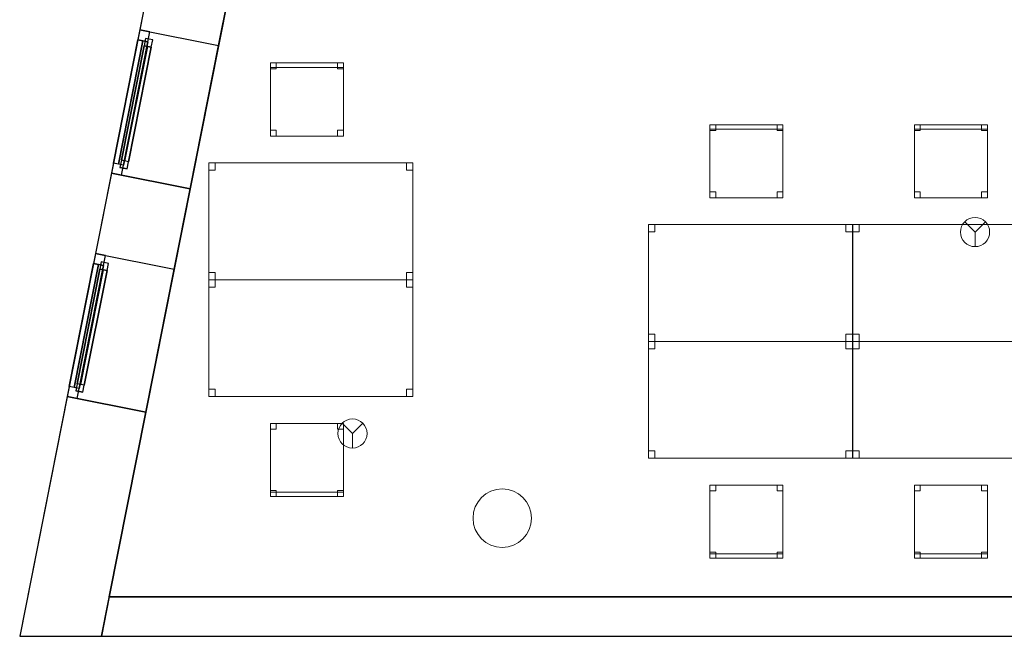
# Model space of a CAD drawing. Header units: metres. Extents: x 397.7 to 427.5, y 12.7 to 28.4.
# Tile 1 of 135: x 397.7 to 404.4, y 12.8 to 17.1. Entities that reach past the tile are written whole.
import ezdxf

# ---------------------------------------------------------------- set-up
doc = ezdxf.new("R2010")
doc.units = ezdxf.units.M
doc.layers.add('01_CARPINTERIA', color=5, linetype='Continuous', lineweight=25, true_color=0x0000ff)
doc.layers.add('01_SUELOS', color=7, linetype='Continuous', lineweight=25, true_color=0x007f00)
for name, color, linetype, lineweight in [('02_MOBILIARIO', 7, 'Continuous', 18), ('A-COLS-____-MCUT', 7, 'Continuous', 18), ('A-COLS-____-OTLN', 7, 'Continuous', 18), ('A-DETL-____-MBND', 7, 'Continuous', 18), ('A-DETL-GENF-OTLN', 7, 'Continuous', 18), ('A-GENM-____-OTLN', 7, 'Continuous', 18), ('A-WALL-____-MCUT', 7, 'Continuous', 25), ('A-WALL-____-OTLN', 7, 'Continuous', 25)]:
    doc.layers.add(name, color=color, linetype=linetype, lineweight=lineweight)

# ---------------------------------------------------------------- blocks, each defined once
blk = doc.blocks.new('Forma directa - LONDR55-XX_ZZ-ARQ-CAA-M3D-Londres55-156160-06_PCI_P3')
at = {"layer": '01_CARPINTERIA', "color": 161, "true_color": 0xaaaaff}
for p, q in [((0.07, 0.07), (0, 0.07)), ((0, 0.07), (0, 0)), ((0.07, 0.07), (0, 0.07)), ((0, 0.07), (0, 0)), ((0.1, 0.1), (0.05, 0.1)), ((0.05, 0.1), (0.05, 0.05)), ((0.1, 0.1), (0.05, 0.1)), ((0.05, 0.1), (0.05, 0.05)), ((0.07, 0), (0.07, 0.07)), ((0.07, 0.07), (0.07, 0)), ((0.07, 0.07), (0.93, 0.07)), ((0.93, 0.07), (0.07, 0.07)), ((0.07, 0.07), (0.07, 0)), ((0.07, 0), (0.07, 0.07)), ((0.1, 0.05), (0.1, 0.1)), ((0.1, 0.1), (0.1, 0.05)), ((0.1, 0.1), (0.9, 0.1)), ((0.9, 0.1), (0.1, 0.1)), ((0.1, 0.1), (0.1, 0.05)), ((0.1, 0.05), (0.1, 0.1)), ((0.9, 0.075), (0.1, 0.075)), ((0.9, 0.075), (0.1, 0.075)), ((0.95, 0.1), (0.9, 0.1)), ((0.9, 0.1), (0.9, 0.05)), ((0.95, 0.1), (0.9, 0.1)), ((0.9, 0.1), (0.9, 0.05)), ((0.9, 0.1), (0.9, 0.05)), ((0.9, 0.1), (0.9, 0.05)), ((0.93, 0.07), (0.93, 0)), ((0.93, 0.07), (0.93, 0)), ((1, 0.07), (0.93, 0.07)), ((0.93, 0.07), (0.93, 0)), ((1, 0.07), (0.93, 0.07)), ((0.93, 0.07), (0.93, 0)), ((0.95, 0.05), (0.95, 0.1)), ((0.95, 0.1), (0.95, 0.05)), ((1, 0), (1, 0.07)), ((1, 0.07), (1, 0)), ((0, 0), (0.07, 0)), ((0, 0), (0.07, 0)), ((0.05, 0.05), (0.1, 0.05)), ((0.05, 0.05), (0.1, 0.05)), ((0.93, 0.035), (0.07, 0.035)), ((0.07, 0.035), (0.93, 0.035)), ((0.07, 0), (0.93, 0)), ((0.93, 0), (0.07, 0)), ((0.1, 0.05), (0.9, 0.05)), ((0.9, 0.05), (0.1, 0.05)), ((0.9, 0.05), (0.95, 0.05)), ((0.9, 0.05), (0.95, 0.05)), ((0.93, 0), (1, 0)), ((0.93, 0), (1, 0))]:
    blk.add_line(p, q, dxfattribs=at)
blk = doc.blocks.new('Forma directa - Finestra P3-156175-06_PCI_P3')
blk.add_blockref('Forma directa - LONDR55-XX_ZZ-ARQ-CAA-M3D-Londres55-156160-06_PCI_P3', (0, 0))
blk = doc.blocks.new('Forma directa - Finestra P3-156250-06_PCI_P3')
blk.add_blockref('Forma directa - LONDR55-XX_ZZ-ARQ-CAA-M3D-Londres55-156160-06_PCI_P3', (0, 0))
blk = doc.blocks.new('Family - Cadira d_Oficina_P3-156303-06_PCI_P3')
at = {"layer": 'A-DETL-____-MBND', "color": 253, "true_color": 0xaaaaaa}
for p, q in [((0, 0), (0, 0.5)), ((0, 0.5), (0.5, 0.5)), ((0.5, 0.5), (0, 0.5)), ((0, 0.5), (0, 0)), ((0, 0.47), (0, 0.5)), ((0, 0.5), (0.5, 0.5)), ((0.5, 0.5), (0, 0.5)), ((0, 0.5), (0, 0.47)), ((0, 0.46), (0, 0.5)), ((0, 0.5), (0.04, 0.5)), ((0.04, 0.5), (0, 0.5)), ((0, 0.5), (0, 0.46)), ((0.04, 0.5), (0.04, 0.46)), ((0.04, 0.46), (0.04, 0.5)), ((0.46, 0.46), (0.46, 0.5)), ((0.46, 0.5), (0.5, 0.5)), ((0.5, 0.5), (0.46, 0.5)), ((0.46, 0.5), (0.46, 0.46)), ((0.5, 0.5), (0.5, 0.46)), ((0.5, 0.46), (0.5, 0.5)), ((0.5, 0.5), (0.5, 0)), ((0.5, 0), (0.5, 0.5)), ((0.5, 0.5), (0.5, 0.47)), ((0.5, 0.47), (0.5, 0.5)), ((0.5, 0.47), (0, 0.47)), ((0, 0.47), (0.5, 0.47)), ((0.04, 0.46), (0, 0.46)), ((0, 0.46), (0.04, 0.46)), ((0.5, 0.46), (0.46, 0.46)), ((0.46, 0.46), (0.5, 0.46)), ((0, 0), (0, 0.04)), ((0, 0.04), (0.04, 0.04)), ((0.04, 0.04), (0, 0.04)), ((0, 0.04), (0, 0)), ((0.04, 0), (0, 0)), ((0, 0), (0.04, 0)), ((0.5, 0), (0, 0)), ((0, 0), (0.5, 0)), ((0.04, 0.04), (0.04, 0)), ((0.04, 0), (0.04, 0.04)), ((0.46, 0), (0.46, 0.04)), ((0.46, 0.04), (0.5, 0.04)), ((0.5, 0.04), (0.46, 0.04)), ((0.46, 0.04), (0.46, 0)), ((0.5, 0), (0.46, 0)), ((0.46, 0), (0.5, 0)), ((0.5, 0.04), (0.5, 0)), ((0.5, 0), (0.5, 0.04))]:
    blk.add_line(p, q, dxfattribs=at)
blk = doc.blocks.new('Family - Cadira d_Oficina_P3-156322-06_PCI_P3')
at = {"layer": 'A-DETL-____-MBND', "color": 253, "true_color": 0xaaaaaa}
for p, q in [((0, 0.5), (0.5, 0.5)), ((0, 0), (0, 0.5)), ((0.5, 0.5), (0, 0.5)), ((0, 0.5), (0, 0)), ((0, 0.46), (0, 0.5)), ((0, 0.5), (0.04, 0.5)), ((0.04, 0.5), (0, 0.5)), ((0, 0.5), (0, 0.46)), ((0.04, 0.5), (0.04, 0.46)), ((0.04, 0.46), (0.04, 0.5)), ((0.46, 0.46), (0.46, 0.5)), ((0.46, 0.5), (0.5, 0.5)), ((0.5, 0.5), (0.46, 0.5)), ((0.46, 0.5), (0.46, 0.46)), ((0.5, 0.5), (0.5, 0.46)), ((0.5, 0.46), (0.5, 0.5)), ((0.5, 0.5), (0.5, 0)), ((0.5, 0), (0.5, 0.5)), ((0.04, 0.46), (0, 0.46)), ((0, 0.46), (0.04, 0.46)), ((0.5, 0.46), (0.46, 0.46)), ((0.46, 0.46), (0.5, 0.46)), ((0, 0), (0, 0.04)), ((0, 0.04), (0.04, 0.04)), ((0.04, 0.04), (0, 0.04)), ((0, 0.04), (0, 0)), ((0, 0), (0, 0.03)), ((0, 0.03), (0.5, 0.03)), ((0.5, 0.03), (0, 0.03)), ((0, 0.03), (0, 0)), ((0.5, 0), (0, 0)), ((0, 0), (0.5, 0)), ((0.04, 0), (0, 0)), ((0, 0), (0.04, 0)), ((0, 0), (0.5, 0)), ((0.04, 0.04), (0.04, 0)), ((0.04, 0), (0.04, 0.04)), ((0.46, 0), (0.46, 0.04)), ((0.46, 0.04), (0.5, 0.04)), ((0.5, 0.04), (0.46, 0.04)), ((0.46, 0.04), (0.46, 0)), ((0.46, 0), (0.5, 0)), ((0.5, 0.04), (0.5, 0)), ((0.5, 0), (0.5, 0.04)), ((0.5, 0.03), (0.5, 0)), ((0.5, 0), (0.5, 0.03)), ((0.5, 0), (0, 0)), ((0.5, 0), (0.46, 0))]:
    blk.add_line(p, q, dxfattribs=at)
blk = doc.blocks.new('Family - Cadira d_Oficina_P3-156330-06_PCI_P3')
at = {"layer": 'A-DETL-____-MBND', "color": 253, "true_color": 0xaaaaaa}
for p, q in [((0, 0), (0, 0.5)), ((0, 0.5), (0.5, 0.5)), ((0.5, 0.5), (0, 0.5)), ((0, 0.5), (0, 0)), ((0, 0.46), (0, 0.5)), ((0, 0.5), (0.04, 0.5)), ((0.04, 0.5), (0, 0.5)), ((0, 0.5), (0, 0.46)), ((0, 0.47), (0, 0.5)), ((0, 0.5), (0.5, 0.5)), ((0.5, 0.5), (0, 0.5)), ((0, 0.5), (0, 0.47)), ((0.04, 0.5), (0.04, 0.46)), ((0.04, 0.46), (0.04, 0.5)), ((0.46, 0.46), (0.46, 0.5)), ((0.46, 0.5), (0.5, 0.5)), ((0.5, 0.5), (0.46, 0.5)), ((0.46, 0.5), (0.46, 0.46)), ((0.5, 0.5), (0.5, 0)), ((0.5, 0), (0.5, 0.5)), ((0.5, 0.5), (0.5, 0.46)), ((0.5, 0.46), (0.5, 0.5)), ((0.5, 0.5), (0.5, 0.47)), ((0.5, 0.47), (0.5, 0.5)), ((0.5, 0.47), (0, 0.47)), ((0, 0.47), (0.5, 0.47)), ((0.04, 0.46), (0, 0.46)), ((0, 0.46), (0.04, 0.46)), ((0.5, 0.46), (0.46, 0.46)), ((0.46, 0.46), (0.5, 0.46)), ((0, 0), (0, 0.04)), ((0, 0.04), (0.04, 0.04)), ((0.04, 0.04), (0, 0.04)), ((0, 0.04), (0, 0)), ((0.04, 0), (0, 0)), ((0, 0), (0.04, 0)), ((0.5, 0), (0, 0)), ((0, 0), (0.5, 0)), ((0.04, 0.04), (0.04, 0)), ((0.04, 0), (0.04, 0.04)), ((0.46, 0), (0.46, 0.04)), ((0.46, 0.04), (0.5, 0.04)), ((0.5, 0.04), (0.46, 0.04)), ((0.46, 0.04), (0.46, 0)), ((0.5, 0), (0.46, 0)), ((0.46, 0), (0.5, 0)), ((0.5, 0.04), (0.5, 0)), ((0.5, 0), (0.5, 0.04))]:
    blk.add_line(p, q, dxfattribs=at)
blk = doc.blocks.new('Family - Taula 140X80_P3-156351-06_PCI_P3')
at = {"layer": 'A-DETL-____-MBND', "color": 253, "true_color": 0xaaaaaa}
for p, q in [((0, 0.8001), (1.3973, 0.8001)), ((0, 0), (0, 0.8001)), ((1.3973, 0.8001), (0, 0.8001)), ((0, 0.8001), (0, 0)), ((0, 0.8001), (0.0437, 0.8001)), ((0, 0.7501), (0, 0.8001)), ((0.0437, 0.8001), (0, 0.8001)), ((0, 0.8001), (0, 0.7501)), ((0.0437, 0.7501), (0, 0.7501)), ((0, 0.7501), (0.0437, 0.7501)), ((0.0437, 0.8001), (0.0437, 0.7501)), ((0.0437, 0.7501), (0.0437, 0.8001)), ((1.3536, 0.8001), (1.3973, 0.8001)), ((1.3536, 0.7501), (1.3536, 0.8001)), ((1.3973, 0.8001), (1.3536, 0.8001)), ((1.3536, 0.8001), (1.3536, 0.7501)), ((1.3973, 0.7501), (1.3536, 0.7501)), ((1.3536, 0.7501), (1.3973, 0.7501)), ((1.3973, 0.8001), (1.3973, 0)), ((1.3973, 0), (1.3973, 0.8001)), ((1.3973, 0.8001), (1.3973, 0.7501)), ((1.3973, 0.7501), (1.3973, 0.8001)), ((0, 0.05), (0.0437, 0.05)), ((0, 0), (0, 0.05)), ((0.0437, 0.05), (0, 0.05)), ((0, 0.05), (0, 0)), ((0, 0), (1.3973, 0)), ((0.0437, 0), (0, 0)), ((0, 0), (0.0437, 0)), ((0.0437, 0.05), (0.0437, 0)), ((0.0437, 0), (0.0437, 0.05)), ((1.3536, 0.05), (1.3973, 0.05)), ((1.3536, 0), (1.3536, 0.05)), ((1.3973, 0.05), (1.3536, 0.05)), ((1.3536, 0.05), (1.3536, 0)), ((1.3973, 0), (1.3536, 0)), ((1.3536, 0), (1.3973, 0)), ((1.3973, 0.05), (1.3973, 0)), ((1.3973, 0), (1.3973, 0.05)), ((1.3973, 0), (0, 0))]:
    blk.add_line(p, q, dxfattribs=at)
blk = doc.blocks.new('Family - Taula 140X80_P3-156405-06_PCI_P3')
at = {"layer": 'A-DETL-____-MBND', "color": 253, "true_color": 0xaaaaaa}
for p, q in [((0, 0), (0, 0.8001)), ((0, 0.8001), (1.3973, 0.8001)), ((1.3973, 0.8001), (0, 0.8001)), ((0, 0.8001), (0, 0)), ((0, 0.7501), (0, 0.8001)), ((0, 0.8001), (0.0437, 0.8001)), ((0.0437, 0.8001), (0, 0.8001)), ((0, 0.8001), (0, 0.7501)), ((0.0437, 0.7501), (0, 0.7501)), ((0, 0.7501), (0.0437, 0.7501)), ((0.0437, 0.8001), (0.0437, 0.7501)), ((0.0437, 0.7501), (0.0437, 0.8001)), ((1.3536, 0.7501), (1.3536, 0.8001)), ((1.3536, 0.8001), (1.3973, 0.8001)), ((1.3973, 0.8001), (1.3536, 0.8001)), ((1.3536, 0.8001), (1.3536, 0.7501)), ((1.3973, 0.7501), (1.3536, 0.7501)), ((1.3536, 0.7501), (1.3973, 0.7501)), ((1.3973, 0.8001), (1.3973, 0)), ((1.3973, 0), (1.3973, 0.8001)), ((1.3973, 0.8001), (1.3973, 0.7501)), ((1.3973, 0.7501), (1.3973, 0.8001)), ((0, 0), (0, 0.05)), ((0, 0.05), (0.0437, 0.05)), ((0.0437, 0.05), (0, 0.05)), ((0, 0.05), (0, 0)), ((0.0437, 0), (0, 0)), ((0, 0), (0.0437, 0)), ((1.3973, 0), (0, 0)), ((0, 0), (1.3973, 0)), ((0.0437, 0.05), (0.0437, 0)), ((0.0437, 0), (0.0437, 0.05)), ((1.3536, 0), (1.3536, 0.05)), ((1.3536, 0.05), (1.3973, 0.05)), ((1.3973, 0.05), (1.3536, 0.05)), ((1.3536, 0.05), (1.3536, 0)), ((1.3973, 0), (1.3536, 0)), ((1.3536, 0), (1.3973, 0)), ((1.3973, 0.05), (1.3973, 0)), ((1.3973, 0), (1.3973, 0.05))]:
    blk.add_line(p, q, dxfattribs=at)
blk = doc.blocks.new('Family - Cadira d_Oficina_P3-156416-06_PCI_P3')
at = {"layer": 'A-DETL-____-MBND', "color": 253, "true_color": 0xaaaaaa}
for p, q in [((0, 0.46), (0, 0.5)), ((0, 0.5), (0.04, 0.5)), ((0.04, 0.5), (0, 0.5)), ((0, 0.5), (0, 0.46)), ((0, 0.5), (0.5, 0.5)), ((0, 0), (0, 0.5)), ((0.5, 0.5), (0, 0.5)), ((0, 0.5), (0, 0)), ((0.04, 0.5), (0.04, 0.46)), ((0.04, 0.46), (0.04, 0.5)), ((0.46, 0.46), (0.46, 0.5)), ((0.46, 0.5), (0.5, 0.5)), ((0.5, 0.5), (0.46, 0.5)), ((0.46, 0.5), (0.46, 0.46)), ((0.5, 0.5), (0.5, 0)), ((0.5, 0), (0.5, 0.5)), ((0.5, 0.5), (0.5, 0.46)), ((0.5, 0.46), (0.5, 0.5)), ((0.04, 0.46), (0, 0.46)), ((0, 0.46), (0.04, 0.46)), ((0.5, 0.46), (0.46, 0.46)), ((0.46, 0.46), (0.5, 0.46)), ((0, 0), (0, 0.04)), ((0, 0.04), (0.04, 0.04)), ((0.04, 0.04), (0, 0.04)), ((0, 0.04), (0, 0)), ((0, 0), (0, 0.03)), ((0, 0.03), (0.5, 0.03)), ((0.5, 0.03), (0, 0.03)), ((0, 0.03), (0, 0)), ((0.5, 0), (0, 0)), ((0, 0), (0.5, 0)), ((0, 0), (0.5, 0)), ((0.04, 0), (0, 0)), ((0, 0), (0.04, 0)), ((0.04, 0.04), (0.04, 0)), ((0.04, 0), (0.04, 0.04)), ((0.46, 0), (0.46, 0.04)), ((0.46, 0.04), (0.5, 0.04)), ((0.5, 0.04), (0.46, 0.04)), ((0.46, 0.04), (0.46, 0)), ((0.46, 0), (0.5, 0)), ((0.5, 0.04), (0.5, 0)), ((0.5, 0), (0.5, 0.04)), ((0.5, 0.03), (0.5, 0)), ((0.5, 0), (0.5, 0.03)), ((0.5, 0), (0, 0)), ((0.5, 0), (0.46, 0))]:
    blk.add_line(p, q, dxfattribs=at)
blk = doc.blocks.new('Family - Cadira d_Oficina_P3-156424-06_PCI_P3')
at = {"layer": 'A-DETL-____-MBND', "color": 253, "true_color": 0xaaaaaa}
for p, q in [((0, 0.46), (0, 0.5)), ((0, 0.5), (0.04, 0.5)), ((0.04, 0.5), (0, 0.5)), ((0, 0.5), (0, 0.46)), ((0, 0.5), (0.5, 0.5)), ((0, 0), (0, 0.5)), ((0.5, 0.5), (0, 0.5)), ((0, 0.5), (0, 0)), ((0.04, 0.5), (0.04, 0.46)), ((0.04, 0.46), (0.04, 0.5)), ((0.46, 0.46), (0.46, 0.5)), ((0.46, 0.5), (0.5, 0.5)), ((0.5, 0.5), (0.46, 0.5)), ((0.46, 0.5), (0.46, 0.46)), ((0.5, 0.5), (0.5, 0)), ((0.5, 0), (0.5, 0.5)), ((0.5, 0.5), (0.5, 0.46)), ((0.5, 0.46), (0.5, 0.5)), ((0.04, 0.46), (0, 0.46)), ((0, 0.46), (0.04, 0.46)), ((0.5, 0.46), (0.46, 0.46)), ((0.46, 0.46), (0.5, 0.46)), ((0, 0), (0, 0.04)), ((0, 0.04), (0.04, 0.04)), ((0.04, 0.04), (0, 0.04)), ((0, 0.04), (0, 0)), ((0, 0), (0, 0.03)), ((0, 0.03), (0.5, 0.03)), ((0.5, 0.03), (0, 0.03)), ((0, 0.03), (0, 0)), ((0.5, 0), (0, 0)), ((0, 0), (0.5, 0)), ((0, 0), (0.5, 0)), ((0.04, 0), (0, 0)), ((0, 0), (0.04, 0)), ((0.04, 0.04), (0.04, 0)), ((0.04, 0), (0.04, 0.04)), ((0.46, 0), (0.46, 0.04)), ((0.46, 0.04), (0.5, 0.04)), ((0.5, 0.04), (0.46, 0.04)), ((0.46, 0.04), (0.46, 0)), ((0.46, 0), (0.5, 0)), ((0.5, 0.04), (0.5, 0)), ((0.5, 0), (0.5, 0.04)), ((0.5, 0.03), (0.5, 0)), ((0.5, 0), (0.5, 0.03)), ((0.5, 0), (0, 0)), ((0.5, 0), (0.46, 0))]:
    blk.add_line(p, q, dxfattribs=at)
blk = doc.blocks.new('Family - Paviment P3-156431-06_PCI_P3')
at = {"layer": '01_SUELOS', "color": 9, "true_color": 0xaad4aa}
for p, q in [((2.9635, 14.9576), (0, 0)), ((0, 0), (2.9635, 14.9576)), ((0, 0), (25.4182, 0)), ((25.4182, 0), (0, 0))]:
    blk.add_line(p, q, dxfattribs=at)
blk = doc.blocks.new('Family - Taula 140X80_P3-156437-06_PCI_P3')
at = {"layer": 'A-DETL-____-MBND', "color": 253, "true_color": 0xaaaaaa}
for p, q in [((0, 0.8001), (1.3973, 0.8001)), ((0, 0), (0, 0.8001)), ((1.3973, 0.8001), (0, 0.8001)), ((0, 0.8001), (0, 0)), ((0, 0.8001), (0.0437, 0.8001)), ((0, 0.7501), (0, 0.8001)), ((0.0437, 0.8001), (0, 0.8001)), ((0, 0.8001), (0, 0.7501)), ((0.0437, 0.7501), (0, 0.7501)), ((0, 0.7501), (0.0437, 0.7501)), ((0.0437, 0.8001), (0.0437, 0.7501)), ((0.0437, 0.7501), (0.0437, 0.8001)), ((1.3536, 0.8001), (1.3973, 0.8001)), ((1.3536, 0.7501), (1.3536, 0.8001)), ((1.3973, 0.8001), (1.3536, 0.8001)), ((1.3536, 0.8001), (1.3536, 0.7501)), ((1.3973, 0.7501), (1.3536, 0.7501)), ((1.3536, 0.7501), (1.3973, 0.7501)), ((1.3973, 0.8001), (1.3973, 0)), ((1.3973, 0), (1.3973, 0.8001)), ((1.3973, 0.8001), (1.3973, 0.7501)), ((1.3973, 0.7501), (1.3973, 0.8001)), ((0, 0.05), (0.0437, 0.05)), ((0, 0), (0, 0.05)), ((0.0437, 0.05), (0, 0.05)), ((0, 0.05), (0, 0)), ((0, 0), (1.3973, 0)), ((0.0437, 0), (0, 0)), ((0, 0), (0.0437, 0)), ((0.0437, 0.05), (0.0437, 0)), ((0.0437, 0), (0.0437, 0.05)), ((1.3536, 0.05), (1.3973, 0.05)), ((1.3536, 0), (1.3536, 0.05)), ((1.3973, 0.05), (1.3536, 0.05)), ((1.3536, 0.05), (1.3536, 0)), ((1.3973, 0), (1.3536, 0)), ((1.3536, 0), (1.3973, 0)), ((1.3973, 0.05), (1.3973, 0)), ((1.3973, 0), (1.3973, 0.05)), ((1.3973, 0), (0, 0))]:
    blk.add_line(p, q, dxfattribs=at)
blk = doc.blocks.new('Family - Taula 140X80_P3-156534-06_PCI_P3')
at = {"layer": 'A-DETL-____-MBND', "color": 253, "true_color": 0xaaaaaa}
for p, q in [((0, 0.8001), (1.3973, 0.8001)), ((0, 0), (0, 0.8001)), ((1.3973, 0.8001), (0, 0.8001)), ((0, 0.8001), (0, 0)), ((0, 0.8001), (0.0437, 0.8001)), ((0, 0.7501), (0, 0.8001)), ((0.0437, 0.8001), (0, 0.8001)), ((0, 0.8001), (0, 0.7501)), ((0.0437, 0.7501), (0, 0.7501)), ((0, 0.7501), (0.0437, 0.7501)), ((0.0437, 0.8001), (0.0437, 0.7501)), ((0.0437, 0.7501), (0.0437, 0.8001)), ((1.3536, 0.8001), (1.3973, 0.8001)), ((1.3536, 0.7501), (1.3536, 0.8001)), ((1.3973, 0.8001), (1.3536, 0.8001)), ((1.3536, 0.8001), (1.3536, 0.7501)), ((1.3973, 0.7501), (1.3536, 0.7501)), ((1.3536, 0.7501), (1.3973, 0.7501)), ((1.3973, 0.8001), (1.3973, 0)), ((1.3973, 0), (1.3973, 0.8001)), ((1.3973, 0.8001), (1.3973, 0.7501)), ((1.3973, 0.7501), (1.3973, 0.8001)), ((0, 0.05), (0.0437, 0.05)), ((0, 0), (0, 0.05)), ((0.0437, 0.05), (0, 0.05)), ((0, 0.05), (0, 0)), ((0, 0), (1.3973, 0)), ((0.0437, 0), (0, 0)), ((0, 0), (0.0437, 0)), ((0.0437, 0.05), (0.0437, 0)), ((0.0437, 0), (0.0437, 0.05)), ((1.3536, 0.05), (1.3973, 0.05)), ((1.3536, 0), (1.3536, 0.05)), ((1.3973, 0.05), (1.3536, 0.05)), ((1.3536, 0.05), (1.3536, 0)), ((1.3973, 0), (1.3536, 0)), ((1.3536, 0), (1.3973, 0)), ((1.3973, 0.05), (1.3973, 0)), ((1.3973, 0), (1.3973, 0.05)), ((1.3973, 0), (0, 0))]:
    blk.add_line(p, q, dxfattribs=at)
blk = doc.blocks.new('Family - Mur P3-156572-06_PCI_P3')
at = {"layer": 'A-WALL-____-MCUT', "color": 253, "true_color": 0xaaaaaa}
for p, q in [((0.0535, 0.27), (0, 0)), ((25.4717, 0.27), (0.0535, 0.27)), ((0, 0), (25.4157, 0))]:
    blk.add_line(p, q, dxfattribs=at)
at = {"layer": 'A-WALL-____-OTLN', "color": 253, "true_color": 0xaaaaaa}
for p, q in [((0.0535, 0.27), (0, 0)), ((25.4717, 0.27), (0.0535, 0.27)), ((0, 0), (25.4157, 0))]:
    blk.add_line(p, q, dxfattribs=at)
at = {"layer": 'A-WALL-____-OTLN', "color": 253, "lineweight": 18, "true_color": 0xaaaaaa}
blk.add_line((0, 0), (25.4157, 0), dxfattribs=at)
blk = doc.blocks.new('Family - Façana nord-oest P3-156678-06_PCI_P3')
at = {"layer": 'A-WALL-____-MCUT', "color": 253, "true_color": 0xaaaaaa}
for p, q in [((11.4535, 0.55), (9.8672, 0.55)), ((11.4535, 0), (11.4535, 0.55)), ((12.4535, 0.55), (12.4535, 0)), ((13.0135, 0.55), (12.4535, 0.55)), ((13.0135, 0), (13.0135, 0.55)), ((14.0135, 0.55), (14.0135, 0)), ((15.5778, 0.55), (14.0135, 0.55)), ((15.6867, 0), (15.5778, 0.55)), ((9.8672, 0), (11.4535, 0)), ((12.4535, 0), (13.0135, 0)), ((14.0135, 0), (15.6867, 0))]:
    blk.add_line(p, q, dxfattribs=at)
at = {"layer": 'A-WALL-____-OTLN', "color": 253, "true_color": 0xaaaaaa}
for p, q in [((15.5778, 0.55), (-0.109, 0.55)), ((11.4535, 0), (11.4535, 0.55)), ((12.4535, 0.55), (11.4535, 0.55)), ((12.4535, 0), (12.4535, 0.55)), ((13.0135, 0), (13.0135, 0.55)), ((14.0135, 0.55), (13.0135, 0.55)), ((14.0135, 0), (14.0135, 0.55)), ((15.6867, 0), (15.5778, 0.55)), ((0, 0), (15.6867, 0)), ((11.4535, 0), (12.4535, 0)), ((13.0135, 0), (14.0135, 0))]:
    blk.add_line(p, q, dxfattribs=at)
at = {"layer": 'A-WALL-____-OTLN', "color": 253, "lineweight": 18, "true_color": 0xaaaaaa}
blk.add_line((0, 0), (15.6867, 0), dxfattribs=at)
blk = doc.blocks.new('Family - Vano finestra P3-156682-06_PCI_P3')
at = {"layer": 'A-GENM-____-OTLN', "color": 253, "true_color": 0xaaaaaa}
for p, q in [((398.2006, 15.4629), (398.0062, 14.4819)), ((398.0062, 14.4819), (398.2006, 15.4629)), ((398.7401, 15.356), (398.2006, 15.4629)), ((398.7401, 15.356), (398.2006, 15.4629)), ((398.5458, 14.3751), (398.7401, 15.356)), ((398.7401, 15.356), (398.5458, 14.3751)), ((398.0062, 14.4819), (398.5458, 14.3751)), ((398.5458, 14.3751), (398.0062, 14.4819))]:
    blk.add_line(p, q, dxfattribs=at)
blk = doc.blocks.new('Family - Vano finestra P3-156684-06_PCI_P3')
at = {"layer": 'A-GENM-____-OTLN', "color": 253, "true_color": 0xaaaaaa}
for p, q in [((398.5038, 16.9931), (398.3094, 16.0122)), ((398.3094, 16.0122), (398.5038, 16.9931)), ((399.0433, 16.8862), (398.5038, 16.9931)), ((399.0433, 16.8862), (398.5038, 16.9931)), ((398.8489, 15.9053), (399.0433, 16.8862)), ((399.0433, 16.8862), (398.8489, 15.9053)), ((398.3094, 16.0122), (398.8489, 15.9053)), ((398.8489, 15.9053), (398.3094, 16.0122))]:
    blk.add_line(p, q, dxfattribs=at)
blk = doc.blocks.new('Family - Taula 140X80_P3-156696-06_PCI_P3')
at = {"layer": 'A-DETL-____-MBND', "color": 253, "true_color": 0xaaaaaa}
for p, q in [((0, 0.7501), (0, 0.8001)), ((0, 0.8001), (0.0437, 0.8001)), ((0.0437, 0.8001), (0, 0.8001)), ((0, 0.8001), (0, 0.7501)), ((0, 0), (0, 0.8001)), ((0, 0.8001), (1.3973, 0.8001)), ((1.3973, 0.8001), (0, 0.8001)), ((0, 0.8001), (0, 0)), ((0.0437, 0.7501), (0, 0.7501)), ((0, 0.7501), (0.0437, 0.7501)), ((0.0437, 0.8001), (0.0437, 0.7501)), ((0.0437, 0.7501), (0.0437, 0.8001)), ((1.3536, 0.7501), (1.3536, 0.8001)), ((1.3536, 0.8001), (1.3973, 0.8001)), ((1.3973, 0.8001), (1.3536, 0.8001)), ((1.3536, 0.8001), (1.3536, 0.7501)), ((1.3973, 0.7501), (1.3536, 0.7501)), ((1.3536, 0.7501), (1.3973, 0.7501)), ((1.3973, 0.8001), (1.3973, 0.7501)), ((1.3973, 0.7501), (1.3973, 0.8001)), ((1.3973, 0.8001), (1.3973, 0)), ((1.3973, 0), (1.3973, 0.8001)), ((0, 0), (0, 0.05)), ((0, 0.05), (0.0437, 0.05)), ((0.0437, 0.05), (0, 0.05)), ((0, 0.05), (0, 0)), ((0.0437, 0), (0, 0)), ((0, 0), (0.0437, 0)), ((1.3973, 0), (0, 0)), ((0, 0), (1.3973, 0)), ((0.0437, 0.05), (0.0437, 0)), ((0.0437, 0), (0.0437, 0.05)), ((1.3536, 0), (1.3536, 0.05)), ((1.3536, 0.05), (1.3973, 0.05)), ((1.3973, 0.05), (1.3536, 0.05)), ((1.3536, 0.05), (1.3536, 0)), ((1.3973, 0), (1.3536, 0)), ((1.3536, 0), (1.3973, 0)), ((1.3973, 0.05), (1.3973, 0)), ((1.3973, 0), (1.3973, 0.05))]:
    blk.add_line(p, q, dxfattribs=at)
blk = doc.blocks.new('Family - Taula 140X80_P3-156722-06_PCI_P3')
at = {"layer": 'A-DETL-____-MBND', "color": 253, "true_color": 0xaaaaaa}
for p, q in [((0, 0), (0, 0.8001)), ((0, 0.8001), (1.3973, 0.8001)), ((1.3973, 0.8001), (0, 0.8001)), ((0, 0.8001), (0, 0)), ((0, 0.7501), (0, 0.8001)), ((0, 0.8001), (0.0437, 0.8001)), ((0.0437, 0.8001), (0, 0.8001)), ((0, 0.8001), (0, 0.7501)), ((0.0437, 0.7501), (0, 0.7501)), ((0, 0.7501), (0.0437, 0.7501)), ((0.0437, 0.8001), (0.0437, 0.7501)), ((0.0437, 0.7501), (0.0437, 0.8001)), ((1.3536, 0.7501), (1.3536, 0.8001)), ((1.3536, 0.8001), (1.3973, 0.8001)), ((1.3973, 0.8001), (1.3536, 0.8001)), ((1.3536, 0.8001), (1.3536, 0.7501)), ((1.3973, 0.7501), (1.3536, 0.7501)), ((1.3536, 0.7501), (1.3973, 0.7501)), ((1.3973, 0.8001), (1.3973, 0.7501)), ((1.3973, 0.7501), (1.3973, 0.8001)), ((1.3973, 0.8001), (1.3973, 0)), ((1.3973, 0), (1.3973, 0.8001)), ((0, 0), (0, 0.05)), ((0, 0.05), (0.0437, 0.05)), ((0.0437, 0.05), (0, 0.05)), ((0, 0.05), (0, 0)), ((0.0437, 0), (0, 0)), ((0, 0), (0.0437, 0)), ((1.3973, 0), (0, 0)), ((0, 0), (1.3973, 0)), ((0.0437, 0.05), (0.0437, 0)), ((0.0437, 0), (0.0437, 0.05)), ((1.3536, 0), (1.3536, 0.05)), ((1.3536, 0.05), (1.3973, 0.05)), ((1.3973, 0.05), (1.3536, 0.05)), ((1.3536, 0.05), (1.3536, 0)), ((1.3973, 0), (1.3536, 0)), ((1.3536, 0), (1.3973, 0)), ((1.3973, 0.05), (1.3973, 0)), ((1.3973, 0), (1.3973, 0.05))]:
    blk.add_line(p, q, dxfattribs=at)
blk = doc.blocks.new('Family - Pilar P3-156728-06_PCI_P3')
at = {"layer": 'A-COLS-____-MCUT', "color": 253, "true_color": 0xaaaaaa}
for start, end in [(360, 180), (180, 360)]:
    blk.add_arc((0.2, 0.2), 0.2, start, end, dxfattribs=at)
at = {"layer": 'A-COLS-____-OTLN', "color": 253, "true_color": 0xaaaaaa}
for start, end in [(360, 180), (180, 360)]:
    blk.add_arc((0.2, 0.2), 0.2, start, end, dxfattribs=at)
blk = doc.blocks.new('Family - Cadira d_Oficina_P3-156773-06_PCI_P3')
at = {"layer": 'A-DETL-____-MBND', "color": 253, "true_color": 0xaaaaaa}
for p, q in [((0, 0.47), (0, 0.5)), ((0, 0.5), (0.5, 0.5)), ((0.5, 0.5), (0, 0.5)), ((0, 0.5), (0, 0.47)), ((0, 0), (0, 0.5)), ((0, 0.5), (0.5, 0.5)), ((0.5, 0.5), (0, 0.5)), ((0, 0.5), (0, 0)), ((0, 0.46), (0, 0.5)), ((0, 0.5), (0.04, 0.5)), ((0.04, 0.5), (0, 0.5)), ((0, 0.5), (0, 0.46)), ((0.04, 0.5), (0.04, 0.46)), ((0.04, 0.46), (0.04, 0.5)), ((0.46, 0.46), (0.46, 0.5)), ((0.46, 0.5), (0.5, 0.5)), ((0.5, 0.5), (0.46, 0.5)), ((0.46, 0.5), (0.46, 0.46)), ((0.5, 0.5), (0.5, 0.47)), ((0.5, 0.47), (0.5, 0.5)), ((0.5, 0.5), (0.5, 0)), ((0.5, 0), (0.5, 0.5)), ((0.5, 0.5), (0.5, 0.46)), ((0.5, 0.46), (0.5, 0.5)), ((0.5, 0.47), (0, 0.47)), ((0, 0.47), (0.5, 0.47)), ((0.04, 0.46), (0, 0.46)), ((0, 0.46), (0.04, 0.46)), ((0.5, 0.46), (0.46, 0.46)), ((0.46, 0.46), (0.5, 0.46)), ((0, 0), (0, 0.04)), ((0, 0.04), (0.04, 0.04)), ((0.04, 0.04), (0, 0.04)), ((0, 0.04), (0, 0)), ((0.5, 0), (0, 0)), ((0, 0), (0.5, 0)), ((0.04, 0), (0, 0)), ((0, 0), (0.04, 0)), ((0.04, 0.04), (0.04, 0)), ((0.04, 0), (0.04, 0.04)), ((0.46, 0), (0.46, 0.04)), ((0.46, 0.04), (0.5, 0.04)), ((0.5, 0.04), (0.46, 0.04)), ((0.46, 0.04), (0.46, 0)), ((0.5, 0), (0.46, 0)), ((0.46, 0), (0.5, 0)), ((0.5, 0.04), (0.5, 0)), ((0.5, 0), (0.5, 0.04))]:
    blk.add_line(p, q, dxfattribs=at)
blk = doc.blocks.new('LONDR55-XX_ZZ-ARQ-CAA-M3D-Londres55_ifc-1-06_PCI_P3')
at = {"layer": '01_CARPINTERIA', "color": 253, "lineweight": 18, "true_color": 0xaaaaaa}
for name, p, rotation in [('Forma directa - Finestra P3-156250-06_PCI_P3', (398.5038, 16.9931), 258.7933562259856), ('Forma directa - Finestra P3-156175-06_PCI_P3', (398.2006, 15.4629), 258.7933562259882)]:
    blk.add_blockref(name, p, dxfattribs=dict(at, rotation=rotation))
at = {"layer": '01_SUELOS', "color": 253, "lineweight": 18, "true_color": 0xaaaaaa}
blk.add_blockref('Family - Paviment P3-156431-06_PCI_P3', (398.2952, 13.1106), dxfattribs=at)
at = {"layer": '02_MOBILIARIO', "color": 253, "lineweight": 18, "true_color": 0xaaaaaa}
for name, p in [('Family - Cadira d_Oficina_P3-156330-06_PCI_P3', (399.3985, 16.2669)), ('Family - Cadira d_Oficina_P3-156773-06_PCI_P3', (402.4099, 15.8443)), ('Family - Cadira d_Oficina_P3-156303-06_PCI_P3', (403.811, 15.8443)), ('Family - Taula 140X80_P3-156534-06_PCI_P3', (398.9773, 15.2827)), ('Family - Taula 140X80_P3-156351-06_PCI_P3', (401.9887, 14.8601)), ('Family - Taula 140X80_P3-156437-06_PCI_P3', (403.3899, 14.8601)), ('Family - Taula 140X80_P3-156405-06_PCI_P3', (398.9773, 14.4826)), ('Family - Taula 140X80_P3-156696-06_PCI_P3', (401.9887, 14.06)), ('Family - Taula 140X80_P3-156722-06_PCI_P3', (403.3899, 14.06)), ('Family - Cadira d_Oficina_P3-156322-06_PCI_P3', (399.3985, 13.7985)), ('Family - Cadira d_Oficina_P3-156416-06_PCI_P3', (402.4099, 13.3759)), ('Family - Cadira d_Oficina_P3-156424-06_PCI_P3', (403.811, 13.3759))]:
    blk.add_blockref(name, p, dxfattribs=at)
at = {"layer": 'A-COLS-____-OTLN', "color": 253, "lineweight": 18, "true_color": 0xaaaaaa}
blk.add_blockref('Family - Pilar P3-156728-06_PCI_P3', (400.787, 13.4495), dxfattribs=at)
at = {"layer": 'A-GENM-____-OTLN', "color": 253, "lineweight": 18, "true_color": 0xaaaaaa}
for name in ['Family - Vano finestra P3-156684-06_PCI_P3', 'Family - Vano finestra P3-156682-06_PCI_P3']:
    blk.add_blockref(name, (0, 0), dxfattribs=at)
at = {"layer": 'A-WALL-____-OTLN', "color": 253, "lineweight": 18, "true_color": 0xaaaaaa, "rotation": 258.7933562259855}
blk.add_blockref('Family - Façana nord-oest P3-156678-06_PCI_P3', (400.7297, 28.2282), dxfattribs=at)
at = {"layer": 'A-WALL-____-OTLN', "color": 253, "lineweight": 18, "true_color": 0xaaaaaa}
blk.add_blockref('Family - Mur P3-156572-06_PCI_P3', (398.2417, 12.8406), dxfattribs=at)
blk = doc.blocks.new('ZYR_12_01_08 Detectors - 01 Detector Òptic-539619-06_PCI_P3')
at = {"layer": 'A-DETL-GENF-OTLN', "color": 1, "true_color": 0xff0000}
for q in [(-0.0707, 0.0707), (0.0707, 0.0707), (0, -0.1)]:
    blk.add_line((0, 0), q, dxfattribs=at)
blk.add_circle((0, 0), 0.1, dxfattribs=at)

msp = doc.modelspace()

# ---------------------------------------------------------------- block references
at = {"lineweight": 5}
msp.add_blockref('LONDR55-XX_ZZ-ARQ-CAA-M3D-Londres55_ifc-1-06_PCI_P3', (0, 0), dxfattribs=at)
at = {"layer": 'A-DETL-GENF-OTLN', "color": 1, "true_color": 0xff0000}
for p in [(404.2265, 15.6092), (399.9609, 14.2292)]:
    msp.add_blockref('ZYR_12_01_08 Detectors - 01 Detector Òptic-539619-06_PCI_P3', p, dxfattribs=at)

doc.saveas('drawing.dxf')
